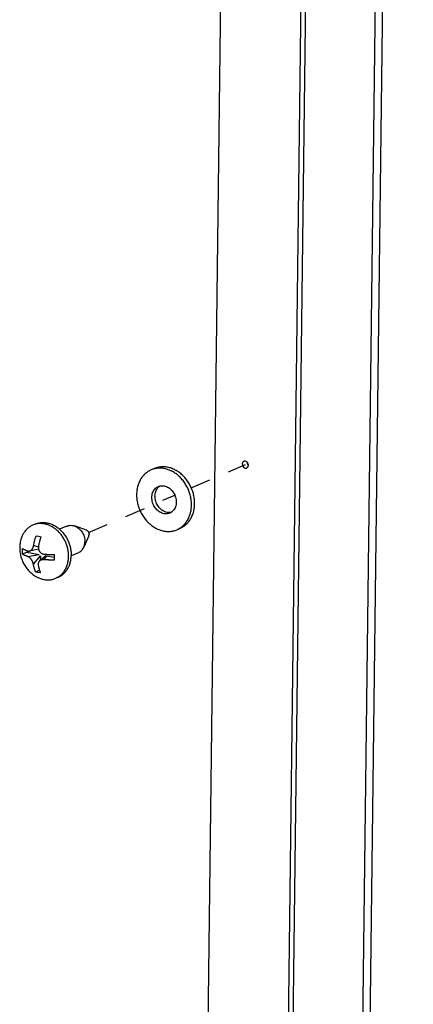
# Paper-space layout 'Layout1' of a CAD drawing. Header units: inches. Extents: x 29 to 351, y 58 to 234.
# Tile 43 of 104: x 36.3 to 38.44, y 178.4 to 183.76. Entities that reach past the tile are written whole.
import ezdxf

# ---------------------------------------------------------------- set-up
doc = ezdxf.new("R2010")
doc.units = ezdxf.units.IN
doc.header["$LTSCALE"] = 1.1
doc.header["$MEASUREMENT"] = 0
doc.linetypes.add('DASHED', pattern=[0.2, 0.1, -0.1])
doc.layers.get('0').update_dxf_attribs({"linetype": 'CONTINUOUS'})
for name, color, linetype in [('02___PRT_ALL_AXES', 7, 'CONTINUOUS'), ('6_ALL_SURFS', 7, 'CONTINUOUS'), ('7_ALL_FEATURES', 7, 'CONTINUOUS')]:
    doc.layers.add(name, color=color, linetype=linetype)

psp = doc.layouts.get("Layout1")

# ---------------------------------------------------------------- linework, layer by layer
at = {"color": 7, "linetype": 'Continuous'}
for p, q in [((37.033, 181.3176), (37.016, 181.3103)), ((37.1739, 180.9926), (37.1569, 180.9852))]:
    psp.add_line(p, q, dxfattribs=at)
at = {"color": 4, "linetype": 'DASHED'}
for p, q in [((37.2346, 181.212), (37.5283, 181.3393)), ((36.6767, 180.97), (37.1448, 181.173))]:
    psp.add_line(p, q, dxfattribs=at)
at = {"color": 7, "linetype": 'Continuous'}
for points, start_tangent, end_tangent in [([(37.016, 181.3103), (37.0076, 181.3062), (36.9903, 181.295), (36.9751, 181.2808), (36.9621, 181.2639), (36.9516, 181.2446), (36.9439, 181.2233), (36.9391, 181.2005), (36.9373, 181.1767), (36.9385, 181.1522), (36.9428, 181.1277), (36.9499, 181.1035), (36.9599, 181.0803), (36.9724, 181.0584), (36.9872, 181.0384), (37.0041, 181.0205), (37.0226, 181.0053), (37.0424, 180.993), (37.0632, 180.9838), (37.0844, 180.9779)], (-0.917447, -0.397858), (0.981705, -0.190408)), ([(37.0885, 181.3175), (37.0673, 181.3199), (37.0464, 181.3188), (37.0264, 181.3142), (37.016, 181.3103)], (-0.981705, 0.190408), (-0.917447, -0.397858)), ([(37.1055, 181.3249), (37.0843, 181.3273), (37.0634, 181.3262), (37.0434, 181.3216), (37.033, 181.3176)], (-0.981705, 0.190408), (-0.917447, -0.397858)), ([(37.1569, 180.9852), (37.1653, 180.9893), (37.1826, 181.0005), (37.1978, 181.0147), (37.2108, 181.0316), (37.2213, 181.0509), (37.229, 181.0721), (37.2338, 181.0949), (37.2356, 181.1188), (37.2344, 181.1433), (37.2301, 181.1678), (37.223, 181.192), (37.2131, 181.2152), (37.2005, 181.2371), (37.1857, 181.2571), (37.1688, 181.2749), (37.1503, 181.2902), (37.1305, 181.3025), (37.1097, 181.3117), (37.0885, 181.3175)], (0.917447, 0.397858), (-0.981705, 0.190408)), ([(37.1739, 180.9926), (37.1823, 180.9966), (37.1996, 181.0078), (37.2148, 181.022), (37.2278, 181.039), (37.2383, 181.0583), (37.246, 181.0795), (37.2508, 181.1023), (37.2526, 181.1262), (37.2514, 181.1506), (37.2471, 181.1752), (37.24, 181.1993), (37.23, 181.2226), (37.2175, 181.2444), (37.2027, 181.2645), (37.1858, 181.2823), (37.1673, 181.2975), (37.1475, 181.3099), (37.1267, 181.3191), (37.1055, 181.3249)], (0.917447, 0.397858), (-0.981705, 0.190408)), ([(37.0855, 181.0723), (37.074, 181.0756), (37.0629, 181.0812), (37.0525, 181.0888), (37.0431, 181.0982), (37.0351, 181.1091), (37.0286, 181.1211), (37.0238, 181.134), (37.021, 181.1473), (37.0202, 181.1606), (37.0213, 181.1735), (37.0245, 181.1856), (37.0295, 181.1966), (37.0363, 181.2061), (37.0446, 181.2138), (37.0541, 181.2195), (37.0551, 181.22)], (-0.981705, 0.190408), (0.917473, 0.397798)), ([(37.1025, 181.0796), (37.091, 181.083), (37.0799, 181.0886), (37.0695, 181.0962), (37.0601, 181.1056), (37.0521, 181.1164), (37.0456, 181.1285), (37.0408, 181.1414), (37.038, 181.1547), (37.0372, 181.168), (37.0383, 181.1809), (37.0415, 181.193), (37.0465, 181.204), (37.0533, 181.2135), (37.0615, 181.2212), (37.0645, 181.2233)], (-0.981705, 0.190408), (0.838857, 0.544351)), ([(37.0551, 181.22), (37.0647, 181.2231)], (0.917473, 0.397798), (0.976888, 0.213752)), ([(37.0647, 181.2231), (37.0759, 181.2243), (37.0874, 181.2232)], (0.976888, 0.213752), (0.981705, -0.190408)), ([(37.0874, 181.2232), (37.0989, 181.2198), (37.11, 181.2143), (37.1204, 181.2067), (37.1298, 181.1973), (37.1378, 181.1864), (37.1443, 181.1743), (37.1491, 181.1615), (37.1519, 181.1482), (37.1527, 181.1349), (37.1516, 181.122), (37.1484, 181.1098), (37.1434, 181.0989), (37.1366, 181.0894), (37.1284, 181.0817), (37.1254, 181.0796)], (0.981705, -0.190408), (-0.838857, -0.544351)), ([(37.1178, 181.0755), (37.1083, 181.0724), (37.0971, 181.0712), (37.0855, 181.0723)], (-0.917473, -0.397798), (-0.981705, 0.190408)), ([(37.1252, 181.0798), (37.114, 181.0786), (37.1025, 181.0796)], (-0.976888, -0.213752), (-0.981705, 0.190408)), ([(37.1254, 181.0796), (37.1188, 181.076), (37.1178, 181.0755)], (-0.838857, -0.544351), (-0.917473, -0.397798)), ([(37.0844, 180.9779), (37.1056, 180.9755), (37.1265, 180.9767), (37.1465, 180.9813), (37.1569, 180.9852)], (0.981705, -0.190408), (0.917447, 0.397858))]:
    psp.add_spline(points, degree=3, dxfattribs=dict(at, start_tangent=start_tangent, end_tangent=end_tangent))
at = {"layer": '02___PRT_ALL_AXES', "color": 7, "linetype": 'Continuous'}
for p, q in [((36.3866, 181.0159), (36.3724, 181.0097)), ((36.5586, 181.0047), (36.5189, 180.9874)), ((36.6643, 180.9823), (36.6004, 181.0053)), ((36.6772, 180.9526), (36.6503, 180.8902)), ((36.6213, 180.8602), (36.5816, 180.843)), ((36.5817, 180.843), (36.5818, 180.8457)), ((36.5119, 180.7269), (36.4978, 180.7208))]:
    psp.add_line(p, q, dxfattribs=at)
for points, start_tangent, end_tangent in [([(36.3865, 181.0159), (36.4025, 181.0213), (36.4215, 181.0243), (36.4411, 181.0238), (36.461, 181.02), (36.4805, 181.0128), (36.4994, 181.0025), (36.5171, 180.9892), (36.519, 180.9876)], (0.917458, 0.397832), (0.74895, -0.662626)), ([(36.519, 180.9876), (36.5333, 180.9734), (36.5477, 180.9552), (36.5598, 180.9352), (36.5695, 180.9137), (36.5764, 180.8913), (36.5806, 180.8685), (36.5818, 180.8457)], (0.74895, -0.662626), (-0.012225, -0.999925)), ([(36.5586, 181.0047), (36.5613, 181.0057), (36.5727, 181.0085), (36.5848, 181.0088), (36.597, 181.0064), (36.6004, 181.0053)], (0.91736, 0.398059), (0.941206, -0.337834)), ([(36.6004, 181.0053), (36.609, 181.0015), (36.6204, 180.9943), (36.6307, 180.9849), (36.6396, 180.9738), (36.6468, 180.9612), (36.6521, 180.9477), (36.6553, 180.9337), (36.6563, 180.9196)], (0.941206, -0.337834), (-0.012225, -0.999925)), ([(36.6643, 180.9823), (36.6663, 180.9815), (36.6704, 180.9787), (36.6739, 180.9749), (36.6766, 180.9704), (36.6782, 180.9653), (36.6788, 180.9602)], (0.941152, -0.337982), (-0.012225, -0.999925)), ([(36.6772, 180.9526), (36.6781, 180.9552), (36.6788, 180.9602)], (0.396658, 0.917966), (0.012225, 0.999925)), ([(36.6213, 180.8602), (36.6292, 180.8645), (36.6383, 180.8721), (36.6459, 180.8818), (36.6503, 180.8902)], (0.91736, 0.398059), (0.396655, 0.917968)), ([(36.6503, 180.8902), (36.6515, 180.8932), (36.655, 180.9059), (36.6563, 180.9196)], (0.396655, 0.917968), (0.012225, 0.999925)), ([(36.5119, 180.7269), (36.5139, 180.7278), (36.5304, 180.7373), (36.5451, 180.7499), (36.5577, 180.7651), (36.5679, 180.7827), (36.5754, 180.8023), (36.58, 180.8235), (36.5817, 180.843)], (0.917458, 0.397832), (0.028126, 0.999604))]:
    psp.add_spline(points, degree=3, dxfattribs=dict(at, start_tangent=start_tangent, end_tangent=end_tangent))
at = {"layer": '6_ALL_SURFS', "color": 7, "linetype": 'Continuous'}
psp.add_line((38.0143, 196.8744), (37.6334, 165.7216), dxfattribs=at)
at = {"layer": '6_ALL_SURFS', "color": 7, "linetype": 'Continuous', "start_tangent": (-0.012225, -0.999925), "end_tangent": (0.69903, -0.715093)}
psp.add_spline([(37.5372, 181.3536), (37.5403, 181.3417), (37.5439, 181.3369)], degree=3, dxfattribs=at)
at = {"layer": '7_ALL_FEATURES', "color": 7, "linetype": 'Continuous'}
for p, q in [((38.0653, 166.7183), (38.4409, 197.4334)), ((38.0247, 166.7007), (38.4003, 197.4157)), ((37.5523, 196.948), (37.1714, 165.7952)), ((37.9888, 196.8634), (37.6079, 165.7106)), ((36.391, 180.9521), (36.4038, 180.9493)), ((36.4038, 180.9493), (36.4175, 180.9469)), ((36.4157, 180.9472), (36.4156, 180.9412)), ((36.4042, 180.8797), (36.3553, 180.8689)), ((36.4036, 180.8907), (36.3774, 180.8984)), ((36.3167, 180.853), (36.3416, 180.8638)), ((36.3417, 180.871), (36.3416, 180.8638)), ((36.3416, 180.8638), (36.4079, 180.8509)), ((36.3459, 180.8392), (36.4079, 180.8509)), ((36.3762, 180.7982), (36.4144, 180.8421)), ((36.4431, 180.8422), (36.4109, 180.8159)), ((36.4144, 180.8421), (36.4141, 180.8185)), ((36.4477, 180.8432), (36.4338, 180.8221)), ((36.4477, 180.8432), (36.4889, 180.8352)), ((36.3886, 180.7558), (36.4096, 180.7649)), ((36.4014, 180.7531), (36.3886, 180.7558)), ((36.4151, 180.7507), (36.4014, 180.7531))]:
    psp.add_line(p, q, dxfattribs=at)
for centre, major_axis, ratio, start_param in [((36.4065, 180.8421), (0.00506, -0.00684), 0.988172, -0.702141), ((36.4489, 180.8339), (-0.00598, 0.00808), 0.707176, 0.045823)]:
    psp.add_ellipse(centre, major_axis=major_axis, ratio=ratio, start_param=start_param, end_param=0.702141, dxfattribs=at)
for points, start_tangent, end_tangent in [([(37.5205, 181.3574), (37.5151, 181.3532)], (-0.914687, -0.404163), (-0.61444, -0.788964)), ([(37.5381, 181.3528), (37.5335, 181.3563), (37.5235, 181.3583), (37.5205, 181.3574)], (-0.69903, 0.715093), (-0.914687, -0.404163)), ([(37.5151, 181.3532), (37.5117, 181.3426)], (-0.61444, -0.788964), (-0.012225, -0.999925)), ([(37.5117, 181.3426), (37.5148, 181.3307), (37.523, 181.3223), (37.5331, 181.3204), (37.536, 181.3213)], (-0.012225, -0.999925), (0.914687, 0.404163)), ([(37.536, 181.3213), (37.5414, 181.3255), (37.5448, 181.3361)], (0.914687, 0.404163), (0.012225, 0.999925)), ([(37.5448, 181.3361), (37.5417, 181.348), (37.5381, 181.3528)], (0.012225, 0.999925), (-0.69903, 0.715093)), ([(36.3724, 181.0097), (36.365, 181.0061), (36.3497, 180.9962), (36.3361, 180.9835), (36.3246, 180.9685), (36.3153, 180.9514), (36.3084, 180.9325), (36.3049, 180.9171)], (-0.917452, -0.397846), (-0.171527, -0.985179)), ([(36.3868, 181.0147), (36.3817, 181.0132), (36.3724, 181.0097)], (-0.965863, -0.259055), (-0.917452, -0.397846)), ([(36.4369, 181.0162), (36.4181, 181.0183), (36.3995, 181.0173), (36.3868, 181.0147)], (-0.981705, 0.190408), (-0.965863, -0.259055)), ([(36.5677, 180.8396), (36.5666, 180.8613), (36.5628, 180.8831), (36.5565, 180.9046), (36.5476, 180.9252), (36.5365, 180.9447), (36.5233, 180.9625), (36.5083, 180.9783), (36.4919, 180.9919), (36.4742, 181.0028), (36.4558, 181.011), (36.4369, 181.0162)], (0.012225, 0.999925), (-0.981705, 0.190408)), ([(36.3774, 180.8984), (36.3785, 180.9046), (36.3799, 180.9114), (36.3814, 180.9182), (36.383, 180.925), (36.3848, 180.9318), (36.3867, 180.9386), (36.3888, 180.9454), (36.391, 180.9521)], (0.167828, 0.985816), (0.324566, 0.945863)), ([(36.4175, 180.9469), (36.4156, 180.9411), (36.4138, 180.9353), (36.412, 180.9293), (36.4104, 180.9234), (36.4089, 180.9174), (36.4075, 180.9113), (36.4061, 180.9052), (36.4049, 180.899), (36.4039, 180.8932)], (-0.324566, -0.945863), (-0.167828, -0.985816)), ([(36.3049, 180.9171), (36.3023, 180.8909), (36.3036, 180.864), (36.3088, 180.8377), (36.3178, 180.8128), (36.3301, 180.7896), (36.3455, 180.7687), (36.3635, 180.7504), (36.3839, 180.7348)], (-0.17154, -0.985177), (0.836448, -0.548047)), ([(36.3167, 180.853), (36.3164, 180.8629), (36.3166, 180.873), (36.3171, 180.8832)], (-0.048793, 0.998809), (0.070043, 0.997544)), ([(36.3171, 180.8832), (36.3196, 180.8815), (36.3223, 180.8799), (36.3252, 180.8783), (36.3283, 180.8767), (36.3315, 180.8752), (36.335, 180.8736), (36.3387, 180.8721), (36.3425, 180.8707), (36.3462, 180.8693)], (0.822196, -0.569204), (0.945251, -0.326344)), ([(36.3553, 180.8689), (36.3576, 180.8695), (36.3607, 180.8709), (36.3633, 180.8727), (36.3657, 180.8747), (36.368, 180.8771), (36.3701, 180.8799), (36.372, 180.883), (36.3737, 180.8862), (36.3751, 180.8897), (36.3764, 180.8936), (36.3774, 180.8984)], (0.975912, 0.218164), (0.167828, 0.985816)), ([(36.4039, 180.8932), (36.4034, 180.8884), (36.4035, 180.8842), (36.404, 180.8803), (36.4042, 180.8797)], (-0.167828, -0.985816), (0.204768, -0.978811)), ([(36.4042, 180.8797), (36.4049, 180.8766), (36.4063, 180.8729), (36.4081, 180.8693), (36.4102, 180.866), (36.4126, 180.8631), (36.4154, 180.8603), (36.419, 180.8576), (36.4233, 180.8552), (36.4283, 180.8534), (36.4342, 180.8523)], (0.204768, -0.978811), (0.995806, -0.091494)), ([(36.3459, 180.8392), (36.3417, 180.8407), (36.3374, 180.8423), (36.3334, 180.844), (36.3296, 180.8457), (36.326, 180.8475), (36.3227, 180.8493), (36.3196, 180.8511), (36.3167, 180.853)], (-0.945251, 0.326344), (-0.822196, 0.569204)), ([(36.3762, 180.7982), (36.3752, 180.8024), (36.3741, 180.8062), (36.3728, 180.8097), (36.3712, 180.8131), (36.3693, 180.8167), (36.3673, 180.8201), (36.3651, 180.8233), (36.3628, 180.8263), (36.3601, 180.8292), (36.3571, 180.8322), (36.3537, 180.8349), (36.35, 180.8373), (36.3459, 180.8392)], (-0.168592, 0.985686), (-0.945251, 0.326344)), ([(36.3462, 180.8693), (36.3504, 180.8685), (36.3541, 180.8686), (36.3553, 180.8689)], (0.945251, -0.326344), (0.975912, 0.218164)), ([(36.4338, 180.8221), (36.4279, 180.8222), (36.4229, 180.8215), (36.4186, 180.8202), (36.4149, 180.8186), (36.412, 180.8167), (36.4109, 180.8159)], (-0.995806, 0.091494), (-0.773921, -0.633282)), ([(36.4891, 180.8196), (36.4829, 180.8196), (36.4766, 180.8197), (36.4704, 180.8199), (36.4642, 180.8201), (36.458, 180.8204), (36.4518, 180.8207), (36.4456, 180.8211), (36.4395, 180.8216), (36.4338, 180.8221)], (-0.999999, 0.001401), (-0.995806, 0.091494)), ([(36.4342, 180.8523), (36.4406, 180.8517), (36.4475, 180.8512), (36.4544, 180.8508), (36.4613, 180.8504), (36.4683, 180.8501), (36.4753, 180.8499), (36.4824, 180.8498), (36.4894, 180.8498)], (0.995806, -0.091494), (0.999999, -0.001401)), ([(36.4894, 180.8498), (36.4889, 180.8395), (36.4888, 180.8294), (36.4891, 180.8196)], (-0.070043, -0.997544), (0.048793, -0.998809)), ([(36.5112, 180.7279), (36.5205, 180.7344), (36.5341, 180.747), (36.5456, 180.762), (36.5549, 180.7792), (36.5618, 180.7981), (36.5661, 180.8183), (36.5677, 180.8396)], (0.849049, 0.528314), (0.012225, 0.999925)), ([(36.3886, 180.7558), (36.3868, 180.76), (36.3851, 180.7643), (36.3835, 180.7688), (36.382, 180.7734), (36.3806, 180.7782), (36.3793, 180.783), (36.3781, 180.7881), (36.3771, 180.7933), (36.3762, 180.7982)], (-0.41256, 0.91093), (-0.168592, 0.985686)), ([(36.4109, 180.8159), (36.4096, 180.8147), (36.4074, 180.8123), (36.4055, 180.8096), (36.4041, 180.8068), (36.4031, 180.8038), (36.4025, 180.8007), (36.4023, 180.7972), (36.4027, 180.7931)], (-0.773921, -0.633282), (0.168592, -0.985686)), ([(36.4027, 180.7931), (36.4037, 180.7877), (36.4049, 180.7821), (36.4062, 180.7765), (36.4077, 180.7711), (36.4093, 180.7657), (36.4111, 180.7605), (36.4131, 180.7555), (36.4151, 180.7507)], (0.168592, -0.985686), (0.41256, -0.91093)), ([(36.3839, 180.7348), (36.396, 180.7277), (36.4144, 180.7195), (36.4333, 180.7143)], (0.83645, -0.548043), (0.981705, -0.190408)), ([(36.4333, 180.7143), (36.4521, 180.7122), (36.4707, 180.7132), (36.4885, 180.7173), (36.4978, 180.7208)], (0.981705, -0.190408), (0.917452, 0.397846)), ([(36.4978, 180.7208), (36.5052, 180.7244), (36.5112, 180.7279)], (0.917452, 0.397846), (0.849049, 0.528314))]:
    psp.add_spline(points, degree=3, dxfattribs=dict(at, start_tangent=start_tangent, end_tangent=end_tangent))

doc.saveas('drawing.dxf')
